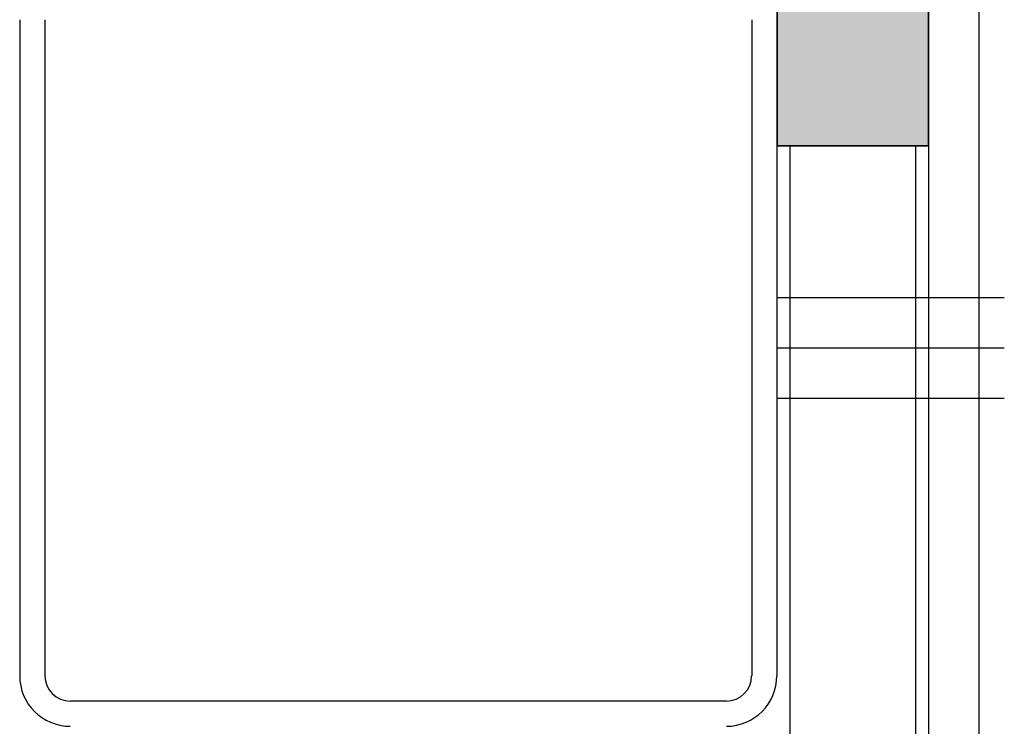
# Model space of a CAD drawing. Extents: x 2 to 87, y -108 to 11.
# Tile 81 of 256: x 13.153 to 13.348, y -45.332 to -45.192. Entities that reach past the tile are written whole.
import ezdxf

# ---------------------------------------------------------------- set-up
doc = ezdxf.new("R2010")
doc.units = 0
doc.header["$MEASUREMENT"] = 0
for name, color, linetype in [('11', 7, 'CONTINUOUS'), ('3', 7, 'CONTINUOUS'), ('5', 7, 'CONTINUOUS'), ('7', 7, 'CONTINUOUS')]:
    doc.layers.add(name, color=color, linetype=linetype)

# ---------------------------------------------------------------- blocks, each defined once
blk = doc.blocks.new('*N631')
at = {"layer": '3', "color": 62, "linetype": 'Continuous'}
for p, q in [((0.017, 0), (-0.013, 0)), ((-0.013, -0.035), (-0.013, 0)), ((0.017, -0.035), (0.017, 0)), ((0.017, -0.035), (-0.013, -0.035))]:
    blk.add_line(p, q, dxfattribs=at)
for points in [[(0.017, -0.035), (-0.013, -0.035), (-0.013, 0)], [(0.017, -0.035), (0.017, 0), (-0.013, 0)], [(-0.013, -0.035), (-0.013, -0.035), (-0.013, 0)], [(0.017, -0.035), (0.017, -0.035), (0.017, 0)]]:
    blk.add_solid(points, dxfattribs=at)

msp = doc.modelspace()

# ---------------------------------------------------------------- linework, layer by layer
at = {"layer": '11', "color": 62, "linetype": 'Continuous'}
for p, q in [((13.3301, -45.2175), (13.3051, -45.2175)), ((13.3051, -45.2175), (13.3051, -46.1975)), ((13.3301, -46.1975), (13.3301, -45.2175))]:
    msp.add_line(p, q, dxfattribs=at)
at = {"layer": '3', "color": 62, "linetype": 'Continuous'}
for p, q in [((13.3026, -45.1825), (13.3026, -45.2175)), ((13.3326, -45.2175), (13.3326, -45.1825)), ((13.3026, -45.2175), (13.3326, -45.2175))]:
    msp.add_line(p, q, dxfattribs=at)
at = {"layer": '5', "color": 62, "linetype": 'Continuous'}
for p, q in [((13.3026, -45.2475), (13.3476, -45.2475)), ((13.3026, -45.2575), (13.3476, -45.2575)), ((13.3026, -45.2675), (13.3476, -45.2675))]:
    msp.add_line(p, q, dxfattribs=at)
at = {"layer": '7', "color": 62, "linetype": 'Continuous'}
for p, q in [((13.3326, -45.1851), (13.3326, -45.3351)), ((13.3426, -45.3351), (13.3426, -45.1851)), ((13.1526, -45.1925), (13.1526, -45.3225)), ((13.1576, -45.3225), (13.1576, -45.1925)), ((13.2976, -45.1925), (13.2976, -45.3225)), ((13.3026, -45.3225), (13.3026, -45.1925)), ((13.2926, -45.3275), (13.1626, -45.3275))]:
    msp.add_line(p, q, dxfattribs=at)
for centre, radius, start, end in [((13.16255, -45.32248), 0.01, 180, 270), ((13.16255, -45.32248), 0.005, 180, 270), ((13.29255, -45.32248), 0.01, 270, 360), ((13.29255, -45.32248), 0.005, 270, 360)]:
    msp.add_arc(centre, radius, start, end, dxfattribs=at)

# ---------------------------------------------------------------- block references
at = {"layer": '3', "color": 62, "linetype": 'Continuous'}
msp.add_blockref('*N631', (13.3156, -45.1825), dxfattribs=at)

doc.saveas('drawing.dxf')
